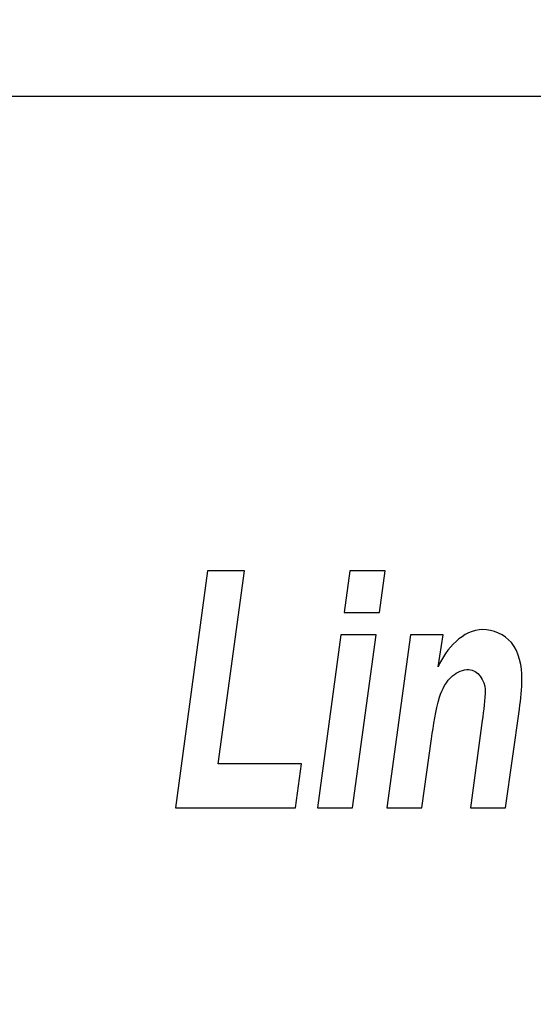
# Model space of a CAD drawing. Header units: millimetres. Extents: x -694 to 338, y 16 to 743.
# Tile 16 of 20: x 59.83 to 68.5, y 250.3 to 266.91. Entities that reach past the tile are written whole.
import ezdxf

# ---------------------------------------------------------------- set-up
doc = ezdxf.new("R2010")
doc.units = ezdxf.units.MM
doc.header["$LTSCALE"] = 19.36
doc.layers.get('0').update_dxf_attribs({"linetype": 'CONTINUOUS'})
doc.styles.get("Standard").update_dxf_attribs({"font": 'txt', "width": 0.8})
doc.dimstyles.new('DIMSTYLE_1', dxfattribs={"dimtxt": 3.5, "dimasz": 5, "dimexe": 0.18, "dimexo": 0.0625, "dimgap": 0.09, "dimtad": 1, "dimdec": 3, "dimlfac": 5, "dimdsep": 46, "dimtxsty": 'Standard', "dimblk": '_FILLED', "dimblk1": '_FILLED', "dimblk2": '_FILLED', "dimcen": 0.09, "dimclrt": 5, "dimadec": 0, "dimazin": 0, "dimtp": 0.8, "dimtm": 0.8, "dimtfac": 1, "dimtdec": 3, "dimtofl": 0, "dimtmove": 0, "dimatfit": 3, "dimldrblk": '_FILLED', "dimfxl": 0, "dimtolj": 1, "dimarcsym": 0})
doc.dimstyles.new('DIMSTYLE_2', dxfattribs={"dimtxt": 3.5, "dimasz": 5, "dimexe": 0.18, "dimexo": 0.0625, "dimgap": 0.09, "dimtad": 1, "dimdec": 3, "dimlfac": 5, "dimdsep": 46, "dimtxsty": 'Standard', "dimblk": '_FILLED', "dimblk1": '_FILLED', "dimblk2": '_FILLED', "dimcen": 0.09, "dimclrt": 5, "dimadec": 0, "dimazin": 0, "dimtp": 0.5, "dimtm": 0.5, "dimtfac": 1, "dimtdec": 3, "dimtofl": 0, "dimtmove": 0, "dimatfit": 3, "dimldrblk": '_FILLED', "dimfxl": 0, "dimtolj": 1, "dimarcsym": 0})
doc.dimstyles.new('DIMSTYLE_3', dxfattribs={"dimtxt": 3.5, "dimasz": 5, "dimexe": 0.18, "dimexo": 0.0625, "dimgap": 0.09, "dimtad": 1, "dimdec": 3, "dimlfac": 5, "dimdsep": 46, "dimtxsty": 'Standard', "dimblk": '_FILLED', "dimblk1": '_FILLED', "dimblk2": '_FILLED', "dimcen": 0.09, "dimclrt": 5, "dimadec": 0, "dimazin": 0, "dimtp": 0.1, "dimtm": 0.1, "dimtfac": 1, "dimtdec": 3, "dimtofl": 0, "dimtmove": 0, "dimatfit": 3, "dimldrblk": '_FILLED', "dimfxl": 0, "dimtolj": 1, "dimarcsym": 0})

# ---------------------------------------------------------------- blocks, each defined once
blk = doc.blocks.new('_FILLED')
at = {"color": 0, "linetype": 'ByBlock'}
blk.add_solid([(0, 0), (-1, 0.15), (-1, -0.15)], dxfattribs=at)
blk = doc.blocks.new('*D')
at = {"color": 2, "linetype": 'CONTINUOUS'}
for p, q in [((44.355, 263.618), (44.355, 275.023)), ((131.355, 263.618), (131.355, 275.023)), ((44.355, 274.023), (87.855, 274.023)), ((131.355, 274.023), (87.855, 274.023)), ((46.355, 265.618), (26.674, 265.618)), ((27.674, 265.618), (27.674, 226.618)), ((27.674, 187.618), (27.674, 226.618)), ((46.355, 187.618), (26.674, 187.618)), ((27.904, 174.537), (27.904, 182.537)), ((27.904, 182.537), (27.904, 174.387)), ((44.355, 174.537), (26.904, 174.537)), ((27.904, 158.523), (27.904, 174.387)), ((44.355, 174.237), (26.904, 174.237)), ((27.904, 174.237), (27.904, 158.523))]:
    blk.add_line(p, q, dxfattribs=at)
at = {"color": 2, "linetype": 'CONTINUOUS', "xscale": 5, "yscale": 5, "zscale": 5}
for p, rotation in [((44.355, 274.023), 180), ((27.674, 265.618), 90), ((27.674, 187.618), 270), ((27.904, 174.537), 270), ((27.904, 174.237), 90)]:
    blk.add_blockref('_FILLED', p, dxfattribs=dict(at, rotation=rotation))
blk.add_blockref('_FILLED', (131.355, 274.023), dxfattribs=at)
at = {"color": 5, "linetype": 'CONTINUOUS', "width": 0.8}
blk.add_text('435', height=3.5, dxfattribs=at).set_placement((80.001, 274.898))
for s, p in [('390', (26.799, 222.506)), ('1.5', (27.029, 158.523))]:
    blk.add_text(s, height=3.5, rotation=90, dxfattribs=at).set_placement(p)

msp = doc.modelspace()

# ---------------------------------------------------------------- linework, layer by layer
at = {"color": 3, "linetype": 'CONTINUOUS'}
for p, q in [((129.35466, 265.61802), (46.35466, 265.61802)), ((62.99737, 257.61802), (62.45766, 253.61802)), ((63.62153, 257.61802), (62.99737, 257.61802)), ((63.17864, 254.35665), (63.62153, 257.61802)), ((65.39927, 257.61802), (65.30245, 256.91198)), ((65.9946, 257.61802), (65.39927, 257.61802)), ((65.89778, 256.91198), (65.9946, 257.61802)), ((65.30245, 256.91198), (65.89778, 256.91198)), ((65.2489, 256.53724), (64.85544, 253.61802)), ((65.84422, 256.53724), (65.2489, 256.53724)), ((65.44459, 253.61802), (65.84422, 256.53724)), ((66.42101, 256.53724), (66.02138, 253.61802)), ((66.97308, 256.53724), (66.42101, 256.53724)), ((66.88862, 255.99684), (66.97308, 256.53724)), ((68.02777, 253.61802), (68.26055, 255.28265)), ((67.63226, 255.08985), (67.4345, 253.61802)), ((66.61464, 253.61802), (66.77738, 254.78028)), ((64.58559, 254.35665), (63.17864, 254.35665)), ((64.48465, 253.61802), (64.58559, 254.35665)), ((62.45766, 253.61802), (64.48465, 253.61802)), ((64.85544, 253.61802), (65.44459, 253.61802)), ((66.02138, 253.61802), (66.61464, 253.61802)), ((67.4345, 253.61802), (68.02777, 253.61802))]:
    msp.add_line(p, q, dxfattribs=at)
for points, start_tangent, end_tangent in [([(67.6405, 256.62413), (66.88862, 255.99684)], (-0.95787839, 0), (-0.54382815, -1.25458217)), ([(68.12459, 256.40417), (67.6405, 256.62413)], (-0.35843177, 0.43991876), (-0.60562549, 0)), ([(68.3038, 255.79589), (68.12459, 256.40417)], (0, 0.77393031), (-0.35843177, 0.43991876)), ([(66.91327, 255.48364), (67.13367, 255.84494)], (0.1485067, 0.47240171), (0.29637684, 0.25306718)), ([(67.13367, 255.84494), (67.40773, 255.95068)], (0.2474513, 0.21129115), (0.30281329, 0)), ([(67.40773, 255.95068), (67.6817, 255.61395)], (0.54382706, 0), (0, -0.66802418)), ([(68.26055, 255.28265), (68.3038, 255.79589)], (0.08651824, 0.61914432), (0, 0.40733242)), ([(67.6817, 255.61395), (67.63226, 255.08985)], (0, -0.30957234), (-0.09852405, -0.7332804)), ([(66.77738, 254.78028), (66.91327, 255.48364)], (0.13595677, 0.97759688), (0.13576674, 0.43187573))]:
    msp.add_spline(points, degree=3, dxfattribs=dict(at, start_tangent=start_tangent, end_tangent=end_tangent))

# ---------------------------------------------------------------- dimensions: what is measured, and where the dimension line sits
at = {"color": 2, "linetype": 'CONTINUOUS'}
dim = msp.add_linear_dim(base=(131.35466, 274.02286), p1=(44.35466, 263.61802), p2=(131.35466, 263.61802), dimstyle='DIMSTYLE_1', dxfattribs=at)
dim.commit()
dim.dimension.update_dxf_attribs({"geometry": '*D', "text_midpoint": (84.2012, 276.64786), "dimtype": 160})
for base, p1, p2, dimstyle, middle in [((27.67385, 187.61802), (46.35466, 265.61802), (46.35466, 187.61802), 'DIMSTYLE_2', (25.04885, 226.70604)), ((27.90418, 174.23655), (44.35466, 174.53655), (44.35466, 174.23655), 'DIMSTYLE_3', (25.27918, 162.72347))]:
    dim = msp.add_linear_dim(base=base, p1=p1, p2=p2, angle=270, dimstyle=dimstyle, dxfattribs=at)
    dim.commit()
    dim.dimension.update_dxf_attribs({"geometry": '*D', "text_midpoint": middle, "dimtype": 160})

doc.saveas('drawing.dxf')
